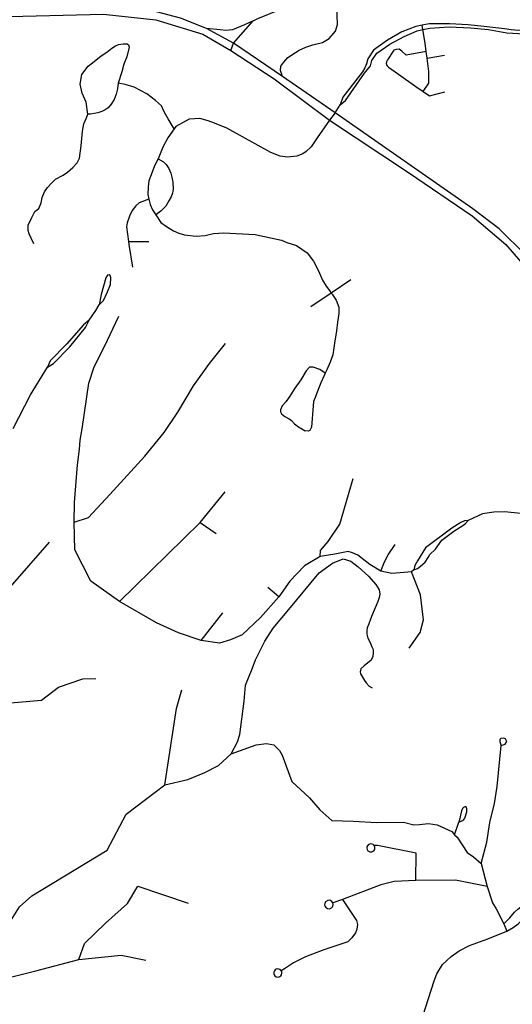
# Model space of a CAD drawing. Header units: millimetres. Extents: x 35 to 72953, y -43 to 70184.
# Tile 108 of 204: x 37897 to 39037, y 39632 to 41912. Entities that reach past the tile are written whole.
import ezdxf

# ---------------------------------------------------------------- set-up
doc = ezdxf.new("R2010")
doc.units = ezdxf.units.MM
doc.layers.add('roads_3', color=3, linetype='Continuous')

msp = doc.modelspace()

# ---------------------------------------------------------------- linework, layer by layer
at = {"layer": 'roads_3'}
for points in [[(36283.29, 42864.18), (36464.51, 42617.13), (36634.86, 42380.63), (36689.82, 42318.75), (36766.9, 42253.56), (36988.34, 42139.87), (37247.71, 42016.82), (37264.05, 42010.13), (37330.74, 41979.32), (37381.33, 41959.98), (37391.87, 41956.59), (37423.4, 41946.43), (37482.46, 41930.28), (37525.72, 41922.32), (37574.66, 41915.69), (37656.14, 41911.9), (37680.65, 41912.69), (37840.64, 41918.63), (38090.38, 41924.41), (38211.51, 41911.05), (38320.6, 41877.96), (38385.06, 41840.25)], [(38391.71, 41857.44), (38328.69, 41891.17), (38268.66, 41915.42), (38213.6, 41930.26), (38090.8, 41939.83), (37840.36, 41934.02), (37688.47, 41932.56), (37664.25, 41932.3), (37577.34, 41936.94), (37530.35, 41943.18), (37482.77, 41953.64), (37438.25, 41965.31), (37427.38, 41968.76), (37414.47, 41972.87), (37408.97, 41974.62), (37366.97, 41988.67), (37260.65, 42039.02), (36995.2, 42162.62), (36881.26, 42215.62), (36780.25, 42269.43), (36705.09, 42332.09), (36651.74, 42390.75), (36481.04, 42630.04), (36296.04, 42872.92)], [(38385.06, 41840.25), (38391.71, 41857.44), (38437.38, 41908.94), (38447.47, 41914.49), (38501.41, 41936.19), (38540.3, 41935.22), (38630.67, 41938.3), (39482.92, 41932.67), (39815.5, 41934.86), (39990.91, 41936.63), (40060.03, 41936.44), (40211.93, 41938.7), (40443.8, 41938.73), (40462.42, 41938.37), (40501.87, 41939.53), (40691.96, 41939.71), (40852.8, 41942.39), (40960.48, 41944.85), (41070.11, 41946.42)], [(38535.05, 41835.61), (38543.13, 41841.13), (38559.28, 41848.19), (38575.43, 41853.22), (38597.62, 41858.77), (38612.76, 41868.32), (38627.39, 41884.92), (38631.92, 41900.51), (38631.79, 41922.31), (38630.67, 41938.3)], [(38437.38, 41908.94), (38417.13, 41899.45), (38389.36, 41888.38), (38374.11, 41887.07), (38360.79, 41887.91), (38328.69, 41891.17)], [(38827.85, 41898.99), (38813.45, 41895.76), (38780.85, 41883.96), (38747.9, 41863.94), (38715.65, 41841.13), (38702.05, 41821.12), (38699.41, 41809.53), (38695.75, 41800.3), (38689.74, 41790.98), (38644.32, 41732), (38638.7, 41714.27)], [(39094.68, 41895.52), (39064.05, 41888.27), (39050.82, 41886.96), (39033.81, 41888.27), (39018.39, 41890.52), (38998.86, 41892.61), (38970.63, 41896.07), (38934.86, 41899.81), (38891.75, 41902.48), (38844.29, 41902.33), (38827.85, 41898.99)], [(38830.77, 41745.73), (38843.4, 41764.47), (38843.54, 41791.88), (38839.49, 41822.72), (38837.65, 41838.31), (38835.44, 41857.6), (38830.05, 41889.27), (38827.85, 41898.99)], [(38830.05, 41889.27), (38845.59, 41891.95), (38890.65, 41895.44), (38939.92, 41892.56), (38981.84, 41888.75), (39023.93, 41881.19), (39064.85, 41878.82), (39096.5, 41884.72)], [(38638.7, 41714.27), (38650.71, 41724.34), (38694.86, 41788.09), (38708.66, 41805.07), (38711.4, 41817.11), (38722.93, 41834.07), (38753.12, 41855.42), (38786.45, 41872.58), (38816.66, 41886.27), (38830.05, 41889.27)], [(38054.36, 41692.69), (38050.3, 41720.76), (38041.14, 41741.53), (38036.36, 41762.66), (38040.37, 41784.9), (38055.01, 41804.23), (38069.29, 41815.19), (38085.39, 41827.96), (38098.25, 41836.79), (38110.15, 41846.07), (38118.7, 41851.23), (38125.43, 41854.08), (38136.31, 41855.89), (38142.79, 41855.9), (38145.38, 41855.64), (38148.22, 41853.84)], [(38148.22, 41853.84), (38149.81, 41848.04), (38144.33, 41825.98), (38137.39, 41808.66), (38132.82, 41790.98), (38124.76, 41764.72), (38122.77, 41751.96), (38120.03, 41739.57), (38115.1, 41726.81), (38108.7, 41716.23), (38101.02, 41707.84), (38094.42, 41703.1), (38086.37, 41698.9), (38077.58, 41696.16), (38060.36, 41692.87), (38054.36, 41692.69)], [(39067.13, 41367.56), (39006.79, 41427.52), (38945.16, 41473.68), (38626.76, 41696.06), (38504.59, 41780.25), (38391.71, 41857.44)], [(38385.06, 41840.25), (38485.47, 41774.64), (38614.02, 41679.32), (38796.46, 41558.28), (38943.89, 41457.95), (39021.65, 41391.59), (39070.71, 41335.16)], [(38504.59, 41780.25), (38500.09, 41794.07), (38500.74, 41804.42), (38507.8, 41813.47), (38517.24, 41824.23), (38535.05, 41835.61)], [(38837.65, 41838.31), (38791.23, 41829.33), (38781.32, 41838.78), (38775.07, 41843.14), (38768.17, 41842.87), (38762.85, 41841.01), (38760.74, 41838.97), (38748.07, 41818.71), (38745.6, 41814.42), (38744.87, 41810.58), (38745.34, 41807.15), (38746.8, 41804.9), (38750.24, 41801.49), (38773.17, 41785.66), (38813.16, 41757.11), (38830.77, 41745.73), (38845.04, 41735.68), (38880.93, 41744.79)], [(38839.49, 41822.72), (38880.06, 41829.65)], [(38254.15, 41659.3), (38240.08, 41682.07), (38231, 41698.55), (38224.77, 41711.95), (38211.3, 41724.83), (38190.56, 41739.76), (38161.81, 41755.47), (38141.07, 41761.9), (38124.76, 41764.72)], [(38626.76, 41696.06), (38638.7, 41714.27)], [(37929.66, 41393.13), (37923.05, 41405.89), (37918.65, 41416.09), (37916.45, 41423.75), (37916.44, 41436.15), (37924.49, 41454.01), (37931.8, 41467.5), (37940.96, 41474.8), (37946.44, 41487.57), (37949, 41500.33), (37954.12, 41512.91), (37961.25, 41523.48), (37970.76, 41534.06), (37979.37, 41542.27), (37996.95, 41551.94), (38007.38, 41558.87), (38019.65, 41569.46), (38029.89, 41580.04), (38035.38, 41591.34), (38039.02, 41619.41), (38041.92, 41653.32), (38045.22, 41670.45), (38051.06, 41684.31), (38054.36, 41692.69)], [(38626.76, 41696.06), (38614.02, 41679.32), (38585.49, 41638.04), (38571.33, 41617.67), (38559.8, 41606.55), (38552.29, 41601.25), (38538.03, 41595.51), (38516.4, 41593.39), (38499.74, 41595.93), (38477.85, 41603.97), (38376.3, 41660.92), (38347.67, 41672.55), (38332.83, 41677.82), (38313.67, 41682.98), (38288.69, 41681.44), (38258.14, 41664.85), (38254.15, 41659.3), (38239.16, 41638.35), (38227.77, 41616.95), (38217.09, 41589.77), (38208.55, 41573.55), (38203.2, 41558.69), (38195.36, 41538.96), (38193.73, 41524.43), (38192.97, 41507.09), (38195.58, 41496.53), (38198.7, 41483.99), (38204.19, 41471.65), (38212.05, 41460.11), (38223.52, 41442.29), (38236.21, 41432.81), (38252.46, 41423.08), (38264.8, 41417.27), (38278.27, 41413.66), (38304.91, 41410.51), (38326.1, 41412.35), (38345.58, 41417.15), (38368.18, 41418.34), (38441.55, 41414.47), (38502.89, 41401.09), (38514.69, 41395.93), (38537.23, 41388.98), (38562.37, 41371.73), (38576.63, 41352.41), (38588.05, 41330.5), (38597.13, 41308.73), (38606.01, 41295.02), (38613.85, 41285.03), (38617.29, 41278.53), (38619.69, 41276.13), (38629.43, 41262.82), (38635.49, 41246.23), (38635.68, 41231.28), (38632.58, 41211.77), (38630, 41191.26), (38625.1, 41163.16), (38621.24, 41136.09), (38615.04, 41119.07), (38607.28, 41101.02), (38603.82, 41093.81), (38601.85, 41089.67), (38593.84, 41071.11), (38587.63, 41055.38), (38581.94, 41040.68), (38577.03, 41028.04), (38575.24, 41007.94), (38572.92, 40978.29), (38572.41, 40968.75), (38568.53, 40961.02), (38564.13, 40959.21), (38557.13, 40959.71)], [(38217.09, 41589.77), (38229.75, 41582.89), (38235.97, 41576.46), (38241.94, 41566.92), (38246.34, 41556.61), (38248.95, 41546.83), (38251.02, 41535.22), (38251.81, 41519.51), (38250.01, 41510.48), (38246.9, 41501.71), (38241.99, 41492.17), (38234.49, 41480.31), (38223.62, 41468.71), (38212.05, 41460.11)], [(38195.58, 41496.53), (38172.82, 41487.57), (38165.58, 41480.6), (38157.29, 41469.77), (38150.57, 41456.88), (38145.66, 41441.67), (38144.11, 41432.12), (38145.93, 41415.12), (38148.34, 41398.08), (38149.32, 41391.15), (38157.39, 41338.57)], [(38148.34, 41398.08), (38195.15, 41397.89)], [(38057.31, 41216.5), (38072.96, 41238.63), (38080.71, 41251.7), (38090.87, 41261.61), (38100.04, 41281.83), (38106.97, 41299.05), (38107.63, 41314.88), (38105.99, 41319.37), (38103.81, 41321.31), (38099.82, 41320.03), (38096.2, 41314.18), (38085.55, 41275.53), (38080.71, 41251.7)], [(38662.85, 41309.89), (38617.29, 41278.53), (38570.69, 41247.18)], [(37961.15, 41107.4), (37974.74, 41115.58), (38012.74, 41154.55), (38049.31, 41199.11), (38057.31, 41216.5)], [(38057.31, 41216.5), (38044.65, 41205.43), (38005.8, 41161.02), (37967.19, 41122.35), (37961.15, 41107.4)], [(38757.65, 40629.71), (38732.53, 40635.48), (38707.27, 40650.54), (38678.98, 40672.12), (38667.07, 40677.72), (38656.76, 40680.65), (38625.95, 40674.35), (38592.31, 40668.94), (38555.78, 40647.41), (38522.13, 40611.58), (38496.25, 40576), (38453.87, 40527.72), (38411.48, 40487.48), (38384.8, 40475.8), (38358.98, 40468.34), (38316.54, 40474.34), (38264.01, 40492.41), (38213.5, 40515.48), (38127.62, 40564.67), (38060.92, 40611.87), (38024.52, 40684.22), (38022.46, 40748.54), (38023.43, 40793.77), (38030.75, 40881.42), (38034.79, 40917.72), (38036.85, 40938.34), (38040.87, 40964.52), (38056.56, 41070.19), (38069.13, 41108.45), (38092.76, 41155.56), (38126.14, 41225.03)], [(38022.46, 40748.54), (38055.77, 40759.61), (38105.22, 40812.92), (38186.13, 40901.66), (38231.36, 40955.74), (38262.81, 41002.99), (38298.53, 41064.23), (38336.28, 41115.63), (38372.97, 41162.16)], [(37881.13, 40965.01), (37921.8, 41043.64), (37961.15, 41107.4)], [(38603.82, 41093.81), (38591.53, 41101.56), (38576.24, 41107.73), (38567.44, 41107.73), (38559.67, 41098.96), (38547, 41078.32), (38533.54, 41058.46), (38521.64, 41039.9), (38512.59, 41027), (38504.31, 41017.46), (38500.16, 41008.69), (38499.91, 41004.31), (38502.51, 40999.16), (38510.54, 40993.23), (38520.13, 40987.56), (38525.75, 40983.73), (38532.83, 40976.49), (38541.9, 40969.02), (38557.13, 40959.71)], [(38592.31, 40668.94), (38593.12, 40682.61), (38610.27, 40703.74), (38637.52, 40743.96), (38668.74, 40849.52)], [(38127.62, 40564.67), (38162.95, 40599.88), (38314.33, 40747.74), (38371.84, 40819.14)], [(39063.35, 40767.74), (39018.51, 40772.47), (38994.05, 40771.91), (38968.08, 40767.86), (38934.62, 40752.32)], [(38314.33, 40747.74), (38351.72, 40722.64)], [(38808.78, 40638.38), (38817.26, 40641.15), (38824.33, 40646.52), (38835.19, 40655.9), (38842.23, 40666.39), (38845.62, 40674.03), (38859.32, 40686.39), (38873.71, 40706.92), (38901.58, 40728.06), (38922.08, 40740.73), (38928.27, 40745.22), (38934.62, 40752.32)], [(38934.62, 40752.32), (38925.8, 40751.92), (38917.6, 40747.47), (38897.18, 40734.58), (38836.26, 40689), (38817.73, 40659.17), (38811.54, 40648.25), (38808.78, 40638.38)], [(37178.69, 39186.47), (37158.45, 39245.76), (37160.43, 39322.16), (37182.61, 39377.47), (37241.14, 39470.99), (37297.68, 39512.24), (37323.31, 39545.89), (37375.78, 39630.36), (37477.75, 39704.82), (37536.29, 39773.21), (37575.64, 39840.58), (37613.97, 39922.02), (37671.49, 39984.39), (37720.97, 40007.54), (37762.38, 40014.6), (37801.75, 40037.75), (37833.04, 40064.91), (37869.36, 40132.29), (37867.21, 40329.29), (37862.11, 40406.68), (37865.05, 40532.33), (37870.06, 40592.64), (37965.92, 40702.27)], [(38732.53, 40635.48), (38740.85, 40656.96), (38749.21, 40673.04), (38765.86, 40696.77)], [(38386.44, 40212.48), (38401.04, 40240.41), (38406.2, 40256.84), (38416.24, 40334.25), (38419.57, 40371.24), (38434.37, 40408.64), (38442.47, 40429.61), (38464.01, 40473.45), (38483.29, 40503.02), (38519.86, 40546.05), (38589.82, 40631.16), (38620.66, 40653.44), (38645.65, 40663.56), (38662.97, 40658.45), (38680.01, 40645.49), (38704.26, 40623.4), (38721.08, 40604.07), (38728.53, 40592.25), (38730.15, 40581.6), (38728.9, 40573.77), (38725.88, 40564.71), (38721.95, 40555.47), (38712.68, 40534.32), (38708.41, 40523.65), (38704.49, 40513.52), (38700.74, 40503.93), (38700.04, 40497.53), (38700.05, 40489), (38702.55, 40479.76), (38707.73, 40469.99), (38712.02, 40460.05), (38714.71, 40453.83), (38714.89, 40446.9), (38713.83, 40436.77), (38709.19, 40428.41), (38702.77, 40422.72), (38694.21, 40415.79), (38686, 40409.21), (38684.93, 40402.1), (38685.47, 40397.3), (38689.94, 40390.02), (38694.59, 40382.21), (38698.88, 40376.71), (38705.48, 40368.88), (38712.63, 40365.34)], [(38808.78, 40638.38), (38803.23, 40633.52), (38786.25, 40631.91), (38757.65, 40629.71)], [(38798.06, 40456.79), (38823.29, 40492.99), (38831.34, 40522.15), (38824.23, 40580.44), (38803.23, 40633.52)], [(38496.25, 40576), (38470.99, 40597.09)], [(38316.54, 40474.34), (38367, 40538.72)], [(37615.66, 40408.53), (37677.28, 40403.55), (37739.94, 40348.31), (37768.22, 40336.27), (37867.21, 40329.29), (37946.99, 40336.39), (37986.36, 40366.57), (38042.9, 40385.7), (38073.21, 40386.72)], [(38232.56, 40140.11), (38259.7, 40317.04), (38271.79, 40360.27)], [(38823.59, 39586.02), (38855.83, 39686.73), (38862.46, 39702.98), (38875.55, 39724.4), (38894.99, 39743.33), (38913.53, 39756.03), (38937.77, 39768.19), (38980.3, 39784.31), (39024.07, 39801.77), (39039.13, 39810.44), (39050.37, 39818.8), (39069.09, 39836.18), (39092.3, 39867.36), (39125.41, 39937.69), (39133.61, 39982.99), (39144.1, 40021.18), (39231.34, 40178.31), (39300.48, 40234.4), (39347.91, 40285.71), (39386.76, 40314.06), (39418.58, 40325.97)], [(38386.44, 40212.48), (38443.59, 40232.74), (38468, 40236.26), (38484.99, 40232.77), (38498, 40219.94), (38504.2, 40209.21), (38512.81, 40186.35), (38526.47, 40148.37), (38567.14, 40110.76), (38591.56, 40082.31), (38619.46, 40057.98), (38668.7, 40056.25), (38723.36, 40053.16), (38784.61, 40053.78), (38808.85, 40048.01), (38822.07, 40048.56), (38843.13, 40051.06), (38863.13, 40047.87), (38896.72, 40032.1), (38903.41, 40025.02), (38908.86, 40019.25), (38932.62, 39983.83), (38946.89, 39973.54), (38964.96, 39958.73), (38978.44, 39905.28), (38990.78, 39867.64), (38999.39, 39853.22), (39017.39, 39818.39), (39024.07, 39801.77)], [(38964.96, 39958.73), (38978.06, 40007.74), (38985.07, 40053.53), (38995.65, 40096.93), (39001.42, 40136.89), (39011.21, 40231.35)], [(39011.21, 40231.35), (39020.24, 40234.57), (39023.98, 40240.97), (39021.12, 40247.01), (39016.11, 40248.79), (39010.59, 40247.9), (39007.91, 40245.22), (39007.73, 40240.96), (39009.52, 40235.45), (39011.21, 40231.35)], [(37789.47, 39690.48), (37826.82, 39718.66), (37856.09, 39752.86), (37877.25, 39827.25), (37896.42, 39858.43), (37924.68, 39883.58), (38099.34, 39989.24), (38142.72, 40072.71), (38232.56, 40140.11), (38286.09, 40153.22), (38324.95, 40169.35), (38357.07, 40185.37), (38386.44, 40212.48)], [(38913.04, 40053.98), (38921.25, 40058.08), (38924.73, 40060.14), (38927.23, 40063.7), (38931.53, 40077.61), (38931.69, 40084.58), (38930.96, 40087.53), (38929.78, 40089.44), (38927.29, 40089.29), (38923.9, 40088.1), (38921.55, 40085.77), (38919.26, 40080.46), (38916.98, 40070.56), (38915.32, 40062.33), (38913.04, 40053.98)], [(38903.41, 40025.02), (38913.04, 40053.98)], [(38718.72, 39995.9), (38716.96, 39999.97), (38714.57, 40002.17), (38712.08, 40003.3), (38709.14, 40003.65), (38706.65, 40003.23), (38703.46, 40001.48), (38701.66, 39999.47), (38700.43, 39996.71), (38700.15, 39993.66), (38700.71, 39991.12), (38702.56, 39988.08), (38707.35, 39985.27), (38712.04, 39985.39), (38714.86, 39986.72), (38716.37, 39988.03), (38717.9, 39990.26), (38718.64, 39992.38), (38718.72, 39995.9)], [(38813.81, 39919.32), (38814.39, 39982.46), (38724.93, 39999.99), (38716.96, 39999.97)], [(39017.39, 39818.39), (39030.98, 39832.62), (39042.04, 39845.42), (39049.88, 39852.54), (39060.05, 39861.08), (39072.19, 39875.12), (39073.07, 39883.11), (39075.02, 39900.53), (39075.73, 39908.35), (39083.57, 39923.64), (39086.42, 39939.81), (39082.65, 39950.28), (39076.58, 39960.94), (39071.93, 39979.24)], [(38978.44, 39905.28), (38905.63, 39919.67), (38813.81, 39919.32), (38763, 39916.37), (38732.69, 39909.3), (38643.96, 39874.93), (38621.68, 39867.12)], [(38033.87, 39735.88), (38046.97, 39773.09), (38095.42, 39820.37), (38145.89, 39865.63), (38170.1, 39905.87), (38286.29, 39866.74)], [(38643.96, 39874.93), (38676.2, 39826.44), (38678.25, 39817.44), (38676.87, 39806.13), (38674.19, 39797.67), (38665.64, 39786.4), (38655.8, 39777.35), (38644.8, 39772.9), (38600.49, 39758.41), (38558.08, 39742.29), (38530.52, 39728.16), (38509.47, 39714.67), (38502.13, 39710.14)], [(38621.68, 39867.12), (38619.22, 39870.72), (38614.71, 39873.14), (38609.58, 39873.01), (38604.35, 39869.39), (38603.61, 39868.23), (38602.65, 39865.73), (38602.42, 39862.71), (38602.97, 39860.14), (38603.68, 39858.59), (38605.42, 39856.34), (38606.51, 39855.43), (38609.36, 39853.99), (38613.84, 39853.63), (38618.5, 39855.6), (38620.62, 39857.83), (38621.7, 39859.88), (38622.38, 39863.32), (38621.68, 39867.12)], [(37789.47, 39690.48), (37863.2, 39692.55), (37933.89, 39709.68), (38033.87, 39735.88), (38131.8, 39746.02), (38188.29, 39734.97)], [(38502.13, 39710.14), (38499.67, 39712.65), (38498.48, 39713.36), (38496.24, 39714.15), (38492.27, 39714.18), (38490.5, 39713.63), (38487.88, 39712), (38486.14, 39709.96), (38485.37, 39708.48), (38484.85, 39706.76), (38484.87, 39702.91), (38485.54, 39700.92), (38487.06, 39698.6), (38489.99, 39696.37), (38495.48, 39695.49), (38498.65, 39696.51), (38500.78, 39698.03), (38502.78, 39700.78), (38503.71, 39704.56), (38503.61, 39706.34), (38503.04, 39708.4), (38502.13, 39710.14)]]:
    msp.add_lwpolyline(points, dxfattribs=at)

doc.saveas('drawing.dxf')
